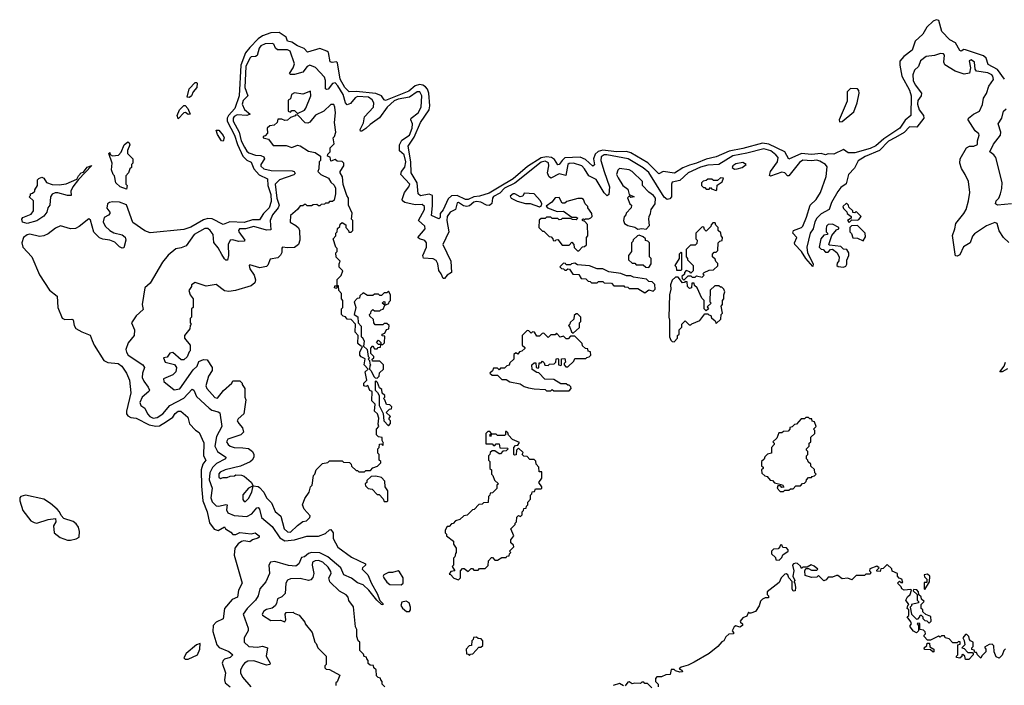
# Model space of a CAD drawing. Extents: x 2604950 to 2749250, y 940531 to 1028284.
# Tile 154 of 220: x 2685972 to 2693002, y 983367 to 988119. Entities that reach past the tile are written whole.
import ezdxf

# ---------------------------------------------------------------- set-up
doc = ezdxf.new("R2010")
doc.units = 0

msp = doc.modelspace()

# ---------------------------------------------------------------- linework, layer by layer
at = {"layer": '0CON05XD'}
for points in [[(2693004.7, 987695), (2692955, 987764.1), (2692888.3, 987798.3), (2692872.4, 987845), (2692855, 987860.5), (2692726.4, 987903.6), (2692714.6, 987905.4), (2692695, 987893.8), (2692685, 987899.2), (2692655, 987953.1), (2692612.5, 987975), (2692556.2, 988035), (2692535, 988112.5), (2692515, 988119.2), (2692495, 988109.2), (2692448.8, 988065), (2692420, 988015), (2692366.2, 987965), (2692345, 987902.5), (2692284.7, 987855.3), (2692257.4, 987822.6), (2692255.6, 987795), (2692270.9, 987715), (2692326.6, 987615), (2692338.4, 987575), (2692334.5, 987435.5), (2692295, 987401.2), (2692255.4, 987345), (2692141.7, 987268.3), (2692085, 987218.7), (2692045, 987199.7), (2691935, 987167.8), (2691888.3, 987168.3), (2691855, 987193.3), (2691785, 987160), (2691745, 987162.5), (2691725, 987154), (2691694, 987164), (2691625, 987157.5), (2691555, 987163.5), (2691465, 987124.2), (2691435.3, 987175.3), (2691320.2, 987230.2), (2691275, 987238.4), (2691135, 987199.3), (2691038.5, 987181.5), (2690945, 987139.7), (2690875, 987123.9), (2690805, 987093.8), (2690755, 987080), (2690707.4, 987062.6), (2690647.6, 987022.4), (2690565.8, 987034.2), (2690535, 987018.9), (2690456.7, 987096.7), (2690335, 987168.4), (2690305, 987177), (2690233.9, 987176.1), (2690135, 987188.3), (2690101.7, 987178.3), (2690080.4, 987159.6), (2690069.6, 987125), (2690076.5, 987083.5), (2690065.8, 987074.2), (2690012, 987122), (2689975, 987137.8), (2689865, 987132.7), (2689844.6, 987115), (2689825, 987084.3), (2689815, 987083.1), (2689790.8, 987120.8), (2689770, 987135), (2689735, 987140.4), (2689695, 987132), (2689598.1, 987071.9), (2689495, 986983.9), (2689395, 986923.5), (2689325, 986879.5), (2689255, 986858.9), (2689215, 986855.2), (2689175, 986834.7), (2689155, 986834.8), (2689095, 986862.8), (2689055, 986860.5), (2689030.6, 986839.4), (2688995, 986760.8), (2688975.6, 986735), (2688974.1, 986705.9), (2688965, 986696.2), (2688912, 986722), (2688919.7, 986789.7), (2688919.5, 986865), (2688895, 986874.6), (2688835, 986860.6), (2688818.6, 986875), (2688811, 986955), (2688767.1, 987025), (2688765.8, 987104.2), (2688747.1, 987215), (2688788.4, 987281.6), (2688834.4, 987385.6), (2688895.6, 987475), (2688900, 987505), (2688894.1, 987594.1), (2688883.4, 987623.4), (2688869.3, 987639.3), (2688851.3, 987651.3), (2688826.6, 987656.6), (2688795, 987646.1), (2688750.7, 987609.3), (2688585, 987542.9), (2688575, 987547.5), (2688555.5, 987575.5), (2688515, 987592.3), (2688375, 987607.6), (2688325, 987603.8), (2688295, 987634.6), (2688260.4, 987695), (2688240.8, 987810.8), (2688235, 987817.5), (2688203.1, 987813.1), (2688188.5, 987818.5), (2688178.2, 987885), (2688164.5, 987895.5), (2688115, 987912.8), (2688028.3, 987888.3), (2688002.9, 987912.9), (2687955, 987931.9), (2687915, 987959.7), (2687884.8, 987964.8), (2687874, 987995), (2687825, 988028), (2687764.6, 988025.4), (2687705, 988003.8), (2687675, 987982.3), (2687615, 987921.8), (2687585, 987882.9), (2687552.3, 987795), (2687539.5, 987575), (2687508.9, 987485), (2687463.1, 987435), (2687454, 987415), (2687453.9, 987395), (2687505.7, 987295), (2687527.3, 987227.3), (2687565.5, 987145.5), (2687595, 987116.1), (2687625, 987103.1), (2687644.6, 987055), (2687681.6, 987011.6), (2687742.7, 986982.7), (2687745.3, 986935), (2687765, 986870), (2687768.9, 986821.1), (2687754.6, 986775), (2687712.5, 986735), (2687685, 986690.6), (2687635, 986690.4), (2687575, 986671.6), (2687473.4, 986676.6), (2687425, 986656), (2687347, 986697), (2687315, 986700.5), (2687285, 986689.8), (2687195, 986638.6), (2687145, 986621.2), (2686905, 986597.5), (2686865, 986612.5), (2686780, 986670), (2686735, 986796.3), (2686685.9, 986815.9), (2686635, 986818.5), (2686613.1, 986815), (2686598.9, 986805), (2686594.6, 986774.6), (2686616.7, 986745), (2686616.7, 986735), (2686607.3, 986722.7), (2686575, 986705.8), (2686568.1, 986675), (2686582.9, 986645), (2686615.8, 986615), (2686645, 986598.1), (2686705, 986582), (2686725, 986566.7), (2686730, 986545), (2686715, 986490), (2686705, 986487.5), (2686685, 986497.5), (2686651.3, 986531.3), (2686615, 986544.6), (2686565, 986551.5), (2686542.2, 986562.2), (2686501.9, 986601.9), (2686477.2, 986687.3), (2686465, 986697.9), (2686397.7, 986642.3), (2686371.2, 986628.8), (2686335, 986626.7), (2686265, 986647.8), (2686229, 986631), (2686175, 986589.6), (2686145, 986575.1), (2686115, 986572.1), (2686045, 986587.2), (2686025, 986583.2), (2686000.8, 986565), (2685986.9, 986525), (2685995.2, 986495), (2686059.3, 986425), (2686115, 986296.5), (2686185, 986187.5), (2686239.1, 986145), (2686245.2, 986065.2), (2686275, 985989.1), (2686295, 985977.5), (2686345, 985980.6), (2686355, 985976.2), (2686360.9, 985935), (2686374.4, 985915), (2686415, 985889.6), (2686476.3, 985866.3), (2686489.1, 985829.1), (2686503.5, 985795), (2686574, 985685), (2686602, 985672), (2686676.2, 985665), (2686702, 985645), (2686735.6, 985595.6), (2686757.1, 985545), (2686767.1, 985455), (2686734.7, 985325), (2686735.5, 985305), (2686745, 985290), (2686765, 985279.6), (2686805, 985273.8), (2686897.5, 985227.5), (2686945, 985215.9), (2686970.3, 985219.7), (2687020.2, 985249.8), (2687065, 985282.5), (2687083.1, 985306.9), (2687105, 985323.3), (2687123.2, 985323.2), (2687172.3, 985282.3), (2687184.2, 985234.2), (2687228, 985188), (2687255, 985171.2), (2687287.6, 985097.6), (2687284.3, 985005), (2687301.9, 984975), (2687279.5, 984945), (2687269.2, 984905), (2687270.6, 984789.4), (2687279.3, 984685), (2687311.8, 984605), (2687328, 984528), (2687360.5, 984480.5), (2687388.7, 984471.3), (2687435, 984497.5), (2687442.5, 984485), (2687480, 984460), (2687495, 984442.5), (2687515, 984443.3), (2687545, 984458.8), (2687625, 984448), (2687653.9, 984456.1), (2687682, 984435), (2687681.2, 984425), (2687672.1, 984417.9), (2687635, 984406.7), (2687615, 984392), (2687572.3, 984397.7), (2687555, 984394.3), (2687532.7, 984377.3), (2687509.5, 984345), (2687503.5, 984295), (2687560.6, 984095), (2687534.4, 984045), (2687528.8, 983995), (2687489.6, 983980.4), (2687434.6, 983915.4), (2687425, 983841.2), (2687375, 983817.1), (2687353.1, 983795), (2687351.9, 983751.9), (2687381.2, 983655), (2687395.8, 983635.8), (2687465, 983607.1), (2687493.8, 983585), (2687475, 983566), (2687435, 983554.2), (2687424.2, 983545), (2687417.5, 983525), (2687440.8, 983455), (2687433.8, 983405), (2687438.8, 983385), (2687476.2, 983355)], [(2693035, 986527.5), (2692996.7, 986565), (2692965, 986612.5), (2692952.5, 986665), (2692935, 986671.2), (2692875, 986648.1), (2692790.6, 986589.4), (2692776.4, 986573.6), (2692759.4, 986525), (2692712.2, 986497.8), (2692685, 986441.2), (2692665, 986430), (2692655, 986432.5), (2692650.8, 986445), (2692632.1, 986577.9), (2692649.2, 986625), (2692655.8, 986665), (2692714.2, 986735), (2692730, 986765), (2692747.5, 986825), (2692756.2, 986885), (2692746.2, 986965), (2692723.8, 987015), (2692695.9, 987055.9), (2692686, 987095), (2692686.2, 987125), (2692733.3, 987205), (2692755, 987216.2), (2692785, 987216.2), (2692811.7, 987228.3), (2692810, 987255), (2692822.5, 987295), (2692820, 987305), (2692795, 987326.7), (2692743.8, 987405), (2692746.7, 987415), (2692783.3, 987445), (2692826.2, 987465), (2692846, 987514), (2692855, 987560), (2692875, 987592.5), (2692891.4, 987645), (2692925, 987692.5), (2692920.8, 987715), (2692912.5, 987725), (2692885, 987739.1), (2692802.8, 987752.8), (2692795.6, 987765.6), (2692789.2, 987815), (2692765, 987831.4), (2692751.4, 987825), (2692761.8, 987775), (2692755, 987736.7), (2692715, 987731.4), (2692650.9, 987750.9), (2692577.9, 987797.9), (2692570.8, 987815), (2692576.2, 987865), (2692567.5, 987875), (2692546.9, 987876.9), (2692505, 987863.1), (2692445, 987855.7), (2692405, 987826), (2692390, 987785), (2692362, 987758), (2692348.8, 987725), (2692352.9, 987685), (2692365, 987653.1), (2692411.5, 987595), (2692407.8, 987575), (2692385, 987542), (2692383.2, 987515), (2692395, 987475.6), (2692426.5, 987435), (2692429.1, 987415), (2692378.8, 987351.2), (2692325, 987353.8), (2692287.1, 987312.9), (2692225, 987278.4), (2692175, 987251.6), (2692111.5, 987185), (2692008.3, 987141.7), (2691959.1, 987110.9), (2691931.9, 987058.1), (2691890.3, 987015), (2691873.8, 986946.2), (2691835, 986921.8), (2691815, 986893.5), (2691769.1, 986815), (2691751.9, 986765), (2691695, 986734.1), (2691665, 986701.2), (2691650.5, 986675), (2691637.1, 986625), (2691617.5, 986595), (2691593.6, 986495), (2691598.4, 986455), (2691637.7, 986375), (2691635, 986357.5), (2691585, 986414.6), (2691555, 986464.4), (2691505.7, 986515), (2691503.8, 986525), (2691520, 986565), (2691492.5, 986595), (2691496.7, 986615), (2691553.5, 986636.5), (2691564.2, 986645.8), (2691590.7, 986709.3), (2691616.2, 986795), (2691658.5, 986835), (2691689.4, 986885), (2691731, 986999), (2691738.3, 987068.3), (2691725.5, 987085), (2691685, 987109), (2691665, 987115.2), (2691625, 987111), (2691564.8, 987115.2), (2691541.1, 987098.9), (2691465, 987004.5), (2691455, 987004.5), (2691434.7, 987024.7), (2691415, 987029.4), (2691332.7, 987002.7), (2691326.4, 987006.4), (2691333.8, 987035), (2691382.2, 987105), (2691387.1, 987135), (2691372, 987155), (2691335, 987183.9), (2691285, 987198), (2691165, 987166), (2691065, 987148.1), (2690965, 987084.7), (2690885, 987079.5), (2690834.3, 987065.7), (2690744.5, 987025.5), (2690685, 986970), (2690630.3, 986959.7), (2690625.4, 986945), (2690625.4, 986854.6), (2690615, 986840), (2690595, 986835.5), (2690575, 986850.9), (2690465, 987027.8), (2690425, 987061.6), (2690316.2, 987126.1), (2690165, 987154.4), (2690145, 987153.7), (2690125, 987139.4), (2690122.6, 987115), (2690144.7, 987035), (2690184.6, 986925), (2690178.3, 986871.7), (2690168, 986862), (2690145, 986882.9), (2690089.1, 986979.1), (2690035, 987005.4), (2690005.3, 987055), (2689985.2, 987075.2), (2689925.9, 987094.1), (2689896.7, 987093.3), (2689885, 987084.4), (2689872.2, 987007.8), (2689825, 987018.8), (2689765, 986988.2), (2689749.7, 986999.7), (2689740.3, 987025), (2689749.7, 987075), (2689747.2, 987097.2), (2689725, 987109.2), (2689695, 987101.9), (2689508.2, 986951.8), (2689435, 986915.2), (2689399.5, 986880.5), (2689355, 986858), (2689347.6, 986845), (2689342.6, 986807.4), (2689326.9, 986793.1), (2689305, 986796.1), (2689266.1, 986816.1), (2689235, 986820), (2689215, 986816.6), (2689185, 986790.3), (2689164.8, 986784.8), (2689140.4, 986790.4), (2689105, 986813.5), (2689095, 986810.6), (2689084.5, 986765), (2689045, 986743.9), (2689024.8, 986715.2), (2689023.4, 986685), (2689035.7, 986604.3), (2688994.7, 986515), (2689050.8, 986395), (2689056.7, 986315), (2689024.2, 986295.8), (2689005, 986272.5), (2688995, 986272.5), (2688982.5, 986305), (2688965, 986328), (2688957.5, 986375), (2688945, 986399.6), (2688925, 986411.9), (2688856.8, 986416.8), (2688851.8, 986435), (2688876.4, 986495), (2688878.2, 986525), (2688865, 986543.8), (2688826.2, 986555), (2688814.2, 986565), (2688867.1, 986625), (2688865.4, 986645), (2688820.6, 986685), (2688862.7, 986765), (2688862.9, 986785), (2688845, 986800), (2688795, 986796.8), (2688722.5, 986815), (2688705.3, 986825.3), (2688703.6, 986836.4), (2688720.8, 986885), (2688751.5, 986925), (2688757.7, 986945), (2688693.2, 987015), (2688699.4, 987035), (2688723, 987067), (2688728.4, 987105), (2688717.8, 987155), (2688683.9, 987183.9), (2688683.3, 987225), (2688701.6, 987258.4), (2688755.4, 987294.6), (2688775.6, 987345), (2688775.9, 987375), (2688764.4, 987405), (2688768.1, 987415), (2688816.8, 987455), (2688837.9, 987495), (2688842.8, 987575), (2688830.6, 987605), (2688809.4, 987605), (2688755, 987566.2), (2688675, 987551.6), (2688645, 987540), (2688595.3, 987495), (2688541.9, 987418.1), (2688475, 987371.5), (2688445, 987341.5), (2688415, 987322.2), (2688405, 987322.5), (2688402.7, 987335), (2688426.3, 987383.7), (2688435.4, 987425), (2688498, 987495), (2688500, 987525), (2688488.1, 987548.1), (2688462, 987565), (2688385, 987571), (2688367.6, 987562.4), (2688335, 987520.4), (2688311.7, 987511.7), (2688299.5, 987525), (2688282.5, 987585), (2688245, 987647.5), (2688225, 987667.7), (2688207, 987663), (2688175, 987624.3), (2688165, 987620), (2688155.8, 987625.8), (2688155.9, 987684.1), (2688149.4, 987709.4), (2688085, 987778.1), (2688045, 987794.3), (2688025, 987785.7), (2687994.6, 987745.4), (2687935, 987728.5), (2687905, 987726.7), (2687898.8, 987735), (2687925, 987775.7), (2687934, 987805), (2687904.3, 987895), (2687883.8, 987903.8), (2687812.9, 987902.9), (2687798.6, 987915), (2687788, 987945), (2687775, 987950), (2687726.2, 987946.2), (2687695, 987933.6), (2687682.2, 987915), (2687667.4, 987862.6), (2687655, 987855.6), (2687625, 987853.5), (2687615, 987845.5), (2687586.5, 987785), (2687580.9, 987635), (2687601.2, 987575), (2687567.6, 987542.4), (2687561.3, 987515), (2687578.3, 987478.3), (2687618.6, 987445), (2687595.3, 987434.7), (2687525, 987438.7), (2687505, 987428.1), (2687497.2, 987415), (2687497.6, 987395), (2687540.4, 987315), (2687554.8, 987255), (2687578.4, 987208.4), (2687595, 987180), (2687609.5, 987169.5), (2687655, 987151.4), (2687695, 987149.8), (2687715, 987140.5), (2687720, 987125), (2687693.4, 987085), (2687695, 987074.4), (2687715, 987053.5), (2687766.9, 987043.1), (2687919.1, 987039.1), (2687932, 987035), (2687938.7, 987021.3), (2687929.2, 987010.8), (2687827.1, 986975), (2687795.8, 986945), (2687809.4, 986845), (2687824.7, 986795), (2687818.7, 986775), (2687777.3, 986725), (2687760.4, 986685), (2687765, 986619.2), (2687735, 986617.1), (2687645, 986643.3), (2687585, 986627), (2687542, 986625), (2687534.5, 986615), (2687537.3, 986605), (2687578.8, 986545), (2687575, 986537.5), (2687535, 986534.7), (2687495, 986548.2), (2687474.8, 986545.2), (2687460.3, 986515), (2687464.5, 986435), (2687457.1, 986402.9), (2687445, 986402.2), (2687435, 986410.6), (2687416.1, 986443.9)], [(2687185, 987562.5), (2687167.5, 987565), (2687183.3, 987625), (2687225, 987670), (2687235, 987670), (2687240, 987665), (2687237.5, 987635), (2687210, 987605), (2687200, 987575), (2687185, 987562.5)], [(2687955, 987450), (2688005, 987472.5), (2688015, 987487.5), (2688051.2, 987575), (2688048.3, 987608.3), (2687995, 987586.7), (2687935, 987597.5), (2687912.5, 987585), (2687907, 987553), (2687890, 987545), (2687890, 987465), (2687905, 987460), (2687915, 987470), (2687935, 987470), (2687955, 987450)], [(2691825, 987390), (2691845, 987393.3), (2691928.5, 987461.5), (2691952, 987525), (2691966, 987595), (2691965, 987612.5), (2691955, 987626), (2691905, 987627.5), (2691880.8, 987605), (2691881.7, 987538.3), (2691823.3, 987403.3), (2691825, 987390)], [(2687905, 984460.6), (2687955, 984508), (2687994.4, 984535.6), (2688019.2, 984540.8), (2688043.3, 984565), (2688046.1, 984576.1), (2688003.3, 984625), (2687992.5, 984655), (2688008.3, 984701.7), (2688040, 984745), (2688050, 984785), (2688060, 984795), (2688070, 984865), (2688080, 984875), (2688090, 984905), (2688135, 984950), (2688171.7, 984958.3), (2688185, 984970), (2688275, 984970), (2688285, 984960), (2688328.3, 984958.3), (2688340, 984945), (2688341.7, 984931.7), (2688375, 984900), (2688385, 984900), (2688395, 984890), (2688435, 984890), (2688445, 984900), (2688478.3, 984901.7), (2688495, 984920), (2688528.3, 984931.7), (2688550, 984955), (2688550, 984965), (2688540, 984975), (2688540, 985015), (2688530, 985025), (2688530, 985055), (2688540, 985065), (2688541.7, 985088.3), (2688555, 985090), (2688565, 985080), (2688570, 985095), (2688560, 985115), (2688560, 985135), (2688535, 985140), (2688520, 985155), (2688520, 985195), (2688537.5, 985215), (2688532.5, 985232.5), (2688537.5, 985275), (2688527.5, 985305), (2688506.7, 985325), (2688510, 985375), (2688487.5, 985397.5), (2688490, 985465), (2688471.7, 985471.7), (2688458.3, 985508.3), (2688445, 985500), (2688430, 985505), (2688430, 985525), (2688450, 985545), (2688440, 985605), (2688460, 985625), (2688432.5, 985655), (2688438.3, 985698.3), (2688411.7, 985711.7), (2688400, 985725), (2688400, 985745), (2688420, 985785), (2688405, 985790), (2688387.5, 985807.5), (2688390, 985865), (2688368.3, 985888.3), (2688370, 985945), (2688338.3, 985978.3), (2688311.7, 985981.7), (2688298.3, 985998.3), (2688281.7, 986001.7), (2688270, 986015), (2688270, 986055), (2688280, 986065), (2688280, 986115), (2688270, 986125), (2688270, 986165), (2688250, 986185), (2688248.3, 986218.3), (2688240, 986220), (2688235, 986200), (2688220, 986205), (2688221.7, 986218.3), (2688240, 986220), (2688240, 986265), (2688267, 986293), (2688280, 986325), (2688253, 986353), (2688252.5, 986375), (2688260, 986395), (2688233, 986423), (2688230, 986455), (2688240, 986465), (2688240, 986485), (2688230, 986495), (2688210, 986555), (2688230, 986575), (2688230, 986595), (2688240, 986605), (2688241.7, 986628.3), (2688258.3, 986641.7), (2688261.7, 986658.3), (2688275, 986670), (2688300, 986655), (2688300, 986635), (2688320, 986615), (2688321.7, 986601.7), (2688338.3, 986601.7), (2688350, 986615), (2688350, 986685), (2688342.5, 986695), (2688347, 986737), (2688320, 986795), (2688320, 986845), (2688307.5, 986865), (2688283, 986943), (2688277, 986997), (2688260, 987025), (2688260, 987035), (2688287.5, 987075), (2688287.5, 987095), (2688275, 987107.5), (2688238.3, 987108.3), (2688225, 987120), (2688195, 987110), (2688188.3, 987138.3), (2688170, 987145), (2688171.7, 987158.3), (2688190, 987175), (2688190, 987205), (2688217, 987233), (2688210, 987275), (2688220, 987285), (2688230, 987315), (2688220, 987385), (2688226.2, 987455), (2688223.3, 987495), (2688215, 987512.5), (2688195, 987513.3), (2688145, 987466.2), (2688085, 987436.7), (2688043, 987387), (2688029.3, 987380.7), (2688011.7, 987381.7), (2687958.3, 987438.3), (2687945, 987440), (2687938.3, 987431.7), (2687905, 987420), (2687885, 987402.5), (2687865, 987400), (2687845, 987410), (2687815, 987410), (2687810, 987385), (2687790, 987365), (2687758.3, 987361.7), (2687740, 987345), (2687741.7, 987308.3), (2687725, 987290), (2687710, 987285), (2687710, 987275), (2687750, 987265), (2687781.7, 987221.7), (2687875, 987220), (2687915, 987207.5), (2687955, 987222.5), (2687975, 987217.5), (2688035, 987180), (2688081.7, 987171.7), (2688120, 987145), (2688120, 987115), (2688110, 987105), (2688107.5, 987055), (2688100, 987035), (2688122.5, 987015), (2688178.3, 986988.3), (2688195, 986960), (2688218.3, 986938.3), (2688227.5, 986917.5), (2688227.5, 986875), (2688218.3, 986831.7), (2688205, 986820), (2688185, 986820), (2688175, 986810), (2688155, 986810), (2688148.3, 986801.7), (2688125, 986800), (2688115, 986790), (2688105, 986790), (2688095, 986800), (2688068.3, 986798.3), (2688055, 986790), (2688025, 986790), (2688015, 986800), (2688005, 986800), (2687995, 986790), (2687975, 986790), (2687956.7, 986763.3), (2687905, 986720), (2687903, 986673), (2687945, 986650), (2687963, 986633), (2687970, 986615), (2687972.5, 986545), (2687962.5, 986515), (2687935, 986493.3), (2687885, 986490), (2687850, 986495), (2687843, 986487), (2687843, 986457), (2687835, 986437.5), (2687815, 986420), (2687761.7, 986408.3), (2687743.6, 986366.4), (2687733.6, 986356.4), (2687686.4, 986346.4), (2687615, 986370), (2687610, 986365), (2687615, 986340), (2687646.1, 986296.1), (2687657, 986263), (2687650.7, 986239.3), (2687625, 986220), (2687514.1, 986185.9), (2687465, 986178), (2687433.9, 986183.9), (2687375, 986227.5), (2687305, 986217.5), (2687225, 986242.5), (2687200, 986225), (2687200, 986215), (2687180, 986185), (2687190, 986155), (2687210, 986125), (2687210, 986065), (2687200, 986055), (2687200, 985995), (2687190, 985985), (2687190, 985955), (2687197.5, 985945), (2687190, 985935), (2687188.3, 985911.7), (2687150, 985865), (2687150, 985845), (2687190, 985795), (2687190, 985755), (2687181.7, 985748.3), (2687168.3, 985711.7), (2687145, 985690), (2687125, 985690), (2687065, 985742.5), (2687045, 985737.5), (2687025, 985710), (2687000, 985705), (2687010, 985675), (2687077.5, 985657.5), (2687092.5, 985635), (2687087.5, 985605), (2687065, 985583.3), (2687000, 985555), (2687002.5, 985535), (2687075, 985477.5), (2687115, 985483.8), (2687211.9, 985618.1), (2687238.8, 985645), (2687251.7, 985678.3), (2687285, 985692.5), (2687310, 985690), (2687347, 985637), (2687347.5, 985615), (2687320.8, 985575), (2687302.5, 985505), (2687308.8, 985485), (2687365, 985420.8), (2687385, 985416.2), (2687428.6, 985471.4), (2687486.4, 985523.6), (2687495, 985540), (2687545, 985540), (2687560, 985525), (2687560, 985515), (2687580, 985485), (2687580, 985425), (2687587.5, 985405), (2687573.3, 985305), (2687531.7, 985268.3), (2687526.2, 985255), (2687536.2, 985235), (2687564, 985205), (2687570, 985175), (2687552.5, 985155), (2687457.5, 985125), (2687450, 985105), (2687460, 985085), (2687475, 985074.3), (2687505, 985064.4), (2687565, 985063.3), (2687606.7, 985056.7), (2687635.7, 985035.7), (2687644, 985015), (2687643.6, 984996.4), (2687632.5, 984975), (2687618.3, 984961.7), (2687549.5, 984930.5), (2687440, 984905), (2687405, 984888.8), (2687395, 984877.5), (2687395, 984852.5), (2687406.7, 984843.3), (2687425, 984850), (2687455, 984850), (2687475, 984860), (2687507, 984863), (2687515, 984870), (2687557, 984867), (2687575, 984860), (2687625, 984817.5), (2687640, 984790), (2687675, 984786.7), (2687685, 984780), (2687716.2, 984745), (2687734.6, 984704.6), (2687770, 984670), (2687797.7, 984607.7), (2687837.5, 984575), (2687860, 984485), (2687885, 984462.9), (2687905, 984460.6)], [(2687105, 987412.5), (2687097.5, 987435), (2687112.5, 987475), (2687145, 987507.5), (2687155, 987506.7), (2687172.5, 987485), (2687190, 987445), (2687175, 987443.3), (2687156.4, 987456.4), (2687145, 987453.3), (2687105, 987412.5)], [(2693054.5, 986804.5), (2692955, 986794.5), (2692938.8, 986805), (2692944, 986825), (2692962.5, 986845), (2692974.2, 986875), (2692986, 986915), (2692987.7, 986957.7), (2692941.2, 987135), (2692928.8, 987155), (2692900, 987175), (2692925, 987230), (2692975.7, 987295), (2692976.7, 987315), (2692957.9, 987375), (2692984.7, 987415.3), (2692997.5, 987465), (2693015, 987482.1)], [(2687425, 987252.5), (2687412.5, 987255), (2687385, 987300), (2687375, 987330), (2687395, 987330), (2687425, 987292.5), (2687433.3, 987275), (2687425, 987252.5)], [(2686735, 986910), (2686690, 986925), (2686660, 986955), (2686650, 987005), (2686640, 987015), (2686628.3, 987048.3), (2686633.3, 987095), (2686610, 987165), (2686615, 987170), (2686617.5, 987157.5), (2686635, 987146.7), (2686678.3, 987151.7), (2686696.1, 987173.9), (2686717.5, 987225), (2686745, 987247.5), (2686755, 987240), (2686760, 987225), (2686742.5, 987185), (2686742.5, 987165), (2686780, 987125), (2686780, 987095), (2686770, 987085), (2686770, 987065), (2686760, 987055), (2686750, 987025), (2686730, 987005), (2686730, 986945), (2686740, 986935), (2686735, 986910)], [(2691075, 987052.5), (2691095, 987053.3), (2691130, 987065), (2691160, 987085), (2691135, 987100), (2691085, 987090), (2691065, 987076), (2691060, 987065), (2691075, 987052.5)], [(2686025, 986663.8), (2685992.7, 986672.7), (2685987.5, 986695), (2685995, 986707.5), (2686055, 986730), (2686070, 986755), (2686070, 986825), (2686040, 986855), (2686050, 986865), (2686050, 986875), (2686065, 986880), (2686080, 986895), (2686080, 986905), (2686100, 986935), (2686100, 986975), (2686110, 986985), (2686130, 986995), (2686145, 986987.5), (2686165, 986957.5), (2686205, 986942.5), (2686255, 986940), (2686305, 986946.7), (2686380, 986980), (2686392.5, 987005), (2686412.5, 987025), (2686428.3, 987031.7), (2686455, 987066.2), (2686488.3, 987078.3), (2686391.7, 986978.3), (2686352.5, 986925), (2686337.5, 986895), (2686340, 986865), (2686315, 986863.3), (2686245, 986882.5), (2686225, 986882.5), (2686205, 986872.5), (2686192.5, 986855), (2686186.7, 986795), (2686173.3, 986775), (2686166, 986745), (2686145, 986716.7), (2686095, 986683.8), (2686025, 986663.8)], [(2690445, 986622.5), (2690469.3, 986650.7), (2690463.3, 986695), (2690467, 986713), (2690477.5, 986735), (2690480, 986765), (2690510, 986805), (2690511.2, 986845), (2690496.7, 986865), (2690465, 986886.7), (2690420, 986935), (2690420, 986965), (2690345, 987035.8), (2690323.9, 987046.1), (2690254.1, 987055.9), (2690243.3, 987045), (2690232.5, 987015), (2690245, 986990), (2690280, 986935), (2690315, 986910), (2690325, 986870), (2690360, 986855), (2690335, 986850), (2690325, 986860), (2690313, 986847), (2690330, 986805), (2690340, 986795), (2690337.5, 986775), (2690301.7, 986738.3), (2690300, 986725), (2690288.3, 986711.7), (2690283.8, 986685), (2690290, 986665), (2690315, 986650), (2690365, 986637.5), (2690385, 986622.5), (2690415, 986627.5), (2690445, 986622.5)], [(2690945, 986900), (2690950, 986905), (2690951.7, 986938.3), (2690988.3, 986961.7), (2690998.3, 986988.3), (2690975, 986990), (2690955, 986970), (2690925, 986970), (2690915, 986980), (2690885, 986980), (2690875, 986970), (2690853, 986967), (2690840, 986955), (2690840, 986935), (2690855, 986920), (2690865, 986920), (2690875, 986910), (2690895, 986910), (2690905, 986920), (2690911.7, 986911.7), (2690945, 986900)], [(2689685, 986782.5), (2689698.3, 986791.7), (2689700, 986805), (2689690, 986825), (2689646.4, 986876.4), (2689575, 986880), (2689565, 986860), (2689545, 986853.3), (2689507, 986877), (2689497, 986877), (2689475, 986860), (2689482.5, 986845), (2689524.2, 986824.2), (2689585, 986806.7), (2689616.4, 986806.4), (2689685, 986782.5)], [(2689965, 986470), (2689991.7, 986498.3), (2690005, 986500), (2690018.3, 986511.7), (2690020, 986565), (2690030, 986575), (2690027, 986657), (2690008.3, 986678.3), (2689990, 986685), (2689990, 986695), (2689997, 986697), (2690005, 986690), (2690013, 986697), (2690035, 986697.5), (2690050, 986705), (2690060, 986715), (2690057.5, 986735), (2690030, 986775), (2690030, 986785), (2690010, 986805), (2689997.5, 986835), (2689985, 986842.5), (2689957, 986843), (2689878.3, 986821.7), (2689865, 986810), (2689845, 986810), (2689825, 986850), (2689795, 986846.7), (2689773, 986817), (2689731.7, 986788.3), (2689740, 986775), (2689810.7, 986750.7), (2689855, 986752.5), (2689915, 986710), (2689945, 986710), (2689958.3, 986701.7), (2689945, 986690), (2689918.3, 986691.7), (2689905, 986700), (2689845, 986700), (2689838.3, 986691.7), (2689825, 986690), (2689815, 986700), (2689775, 986700), (2689765, 986710), (2689735, 986710), (2689725, 986700), (2689695, 986700), (2689681.7, 986688.3), (2689680, 986635), (2689705, 986610), (2689715, 986610), (2689751.7, 986571.7), (2689768.3, 986568.3), (2689780, 986555), (2689781.7, 986541.7), (2689795, 986540), (2689801.7, 986548.3), (2689815, 986550), (2689845, 986510), (2689895, 986510), (2689915, 986530), (2689930, 986515), (2689931.7, 986491.7), (2689955, 986470), (2689965, 986470)], [(2691895, 986670), (2691915, 986690), (2691955, 986687.5), (2691965, 986692.5), (2691980, 986715), (2691945, 986750), (2691935, 986740), (2691921.7, 986741.7), (2691920, 986755), (2691891.7, 986781.7), (2691890, 986795), (2691875, 986810), (2691850, 986785), (2691855, 986770), (2691878.3, 986748.3), (2691880, 986735), (2691910, 986715), (2691908.3, 986701.7), (2691882.5, 986685), (2691895, 986670)], [(2690715, 986260), (2690745, 986290), (2690765, 986290), (2690775, 986280), (2690795, 986280), (2690805, 986290), (2690845, 986280), (2690860, 986295), (2690850, 986305), (2690860, 986315), (2690895, 986330), (2690927, 986333), (2690958.3, 986361.7), (2690958.3, 986378.3), (2690941.7, 986391.7), (2690938.3, 986408.3), (2690920, 986425), (2690920, 986445), (2690931.7, 986458.3), (2690945, 986460), (2690958.3, 986471.7), (2690960, 986525), (2690971.7, 986538.3), (2690988.3, 986541.7), (2690990, 986565), (2690980, 986575), (2690978.3, 986598.3), (2690960, 986615), (2690960, 986635), (2690941.7, 986651.7), (2690938.3, 986668.3), (2690921.7, 986668.3), (2690910, 986655), (2690908.3, 986641.7), (2690875, 986610), (2690861.7, 986621.7), (2690858.3, 986638.3), (2690845, 986640), (2690800, 986595), (2690800, 986555), (2690810, 986545), (2690808.3, 986521.7), (2690795, 986510), (2690761.7, 986508.3), (2690731.7, 986478.3), (2690730, 986425), (2690740, 986415), (2690740, 986405), (2690780, 986365), (2690780, 986325), (2690765, 986310), (2690758.3, 986318.3), (2690731.7, 986328.3), (2690720, 986315), (2690718.3, 986301.7), (2690700, 986285), (2690701.7, 986271.7), (2690715, 986260)], [(2687416.1, 986443.9), (2687389.8, 986489.8), (2687358.3, 986528.3), (2687353.3, 986585), (2687332.5, 986615), (2687315, 986627.5), (2687295, 986627.5), (2687217.5, 986585), (2687160, 986505), (2687125, 986490), (2687086.4, 986483.6), (2687031.7, 986438.3), (2686991.3, 986388.7), (2686905, 986237.5), (2686866.7, 986205), (2686846, 986085), (2686855, 986050), (2686804.1, 986005.9), (2686770, 985955), (2686791.2, 985905), (2686790.8, 985865), (2686748, 985812), (2686731.1, 985765), (2686734.4, 985745), (2686746.7, 985725), (2686851.5, 985655), (2686863.5, 985635), (2686848.2, 985595), (2686847.3, 985565), (2686857.8, 985537.8), (2686890.8, 985495), (2686898.2, 985475), (2686894.5, 985465), (2686847.1, 985425), (2686830, 985385), (2686837.1, 985365), (2686866, 985346), (2686884.7, 985304.7), (2686901.1, 985285), (2686925, 985274.7), (2686955, 985277.8), (2686995, 985305.3), (2687044.5, 985365.5), (2687145, 985416.5), (2687205, 985480.8), (2687215, 985473.8), (2687235, 985428.1), (2687324.5, 985345), (2687345, 985331.5), (2687390, 985320), (2687401.7, 985311.7), (2687416.9, 985215), (2687377.7, 985142.3), (2687365.9, 985075), (2687385, 985035.5), (2687444.4, 984995), (2687441.4, 984985), (2687378.8, 984951.2), (2687348.6, 984921.4), (2687330.5, 984885), (2687326.2, 984835), (2687347.3, 984775), (2687337.1, 984705), (2687345.7, 984675.7), (2687375, 984647.1), (2687395, 984646.2), (2687445, 984658.8), (2687455, 984655.6), (2687448.7, 984618.7), (2687457.7, 984597.7), (2687505, 984578.8), (2687595, 984572.7), (2687629.3, 984590.7), (2687665, 984633.1), (2687675, 984636.7), (2687685.4, 984625), (2687700, 984565), (2687775, 984501.9), (2687830.1, 984420.1), (2687865, 984398.1), (2687933.9, 984406.1), (2688022.6, 984432.6), (2688105, 984430.9), (2688155, 984451.4), (2688185, 984478), (2688195, 984480), (2688210.5, 984455), (2688210.6, 984415), (2688243.7, 984353.6), (2688341.4, 984281.4), (2688442.5, 984235), (2688442.5, 984225), (2688421.2, 984205), (2688418.8, 984195), (2688459.3, 984155), (2688484.7, 984094.7), (2688525, 984023.3), (2688543, 983973), (2688565, 983950), (2688565, 983942.5), (2688555, 983944.2), (2688523.3, 983975), (2688465.9, 984045.9), (2688424.5, 984084.5), (2688385, 984099.6), (2688341.3, 984131.3), (2688287.5, 984155), (2688264.5, 984205), (2688173.3, 984285), (2688115, 984312.4), (2688055, 984314.3), (2688035, 984307.4), (2688005, 984284.6), (2687985, 984278.6), (2687966.2, 984233.8), (2687945, 984217.3), (2687892.3, 984222.3), (2687795, 984251.9), (2687763.6, 984246.4), (2687752.5, 984225), (2687756.1, 984166.1), (2687730.6, 984105), (2687687.1, 984055), (2687674.4, 984005), (2687655.5, 983975), (2687595.5, 983915), (2687568.6, 983875), (2687604.5, 983775), (2687602.9, 983755), (2687576, 983705), (2687576.2, 983675), (2687608.8, 983645), (2687669.7, 983639.7), (2687706, 983646), (2687742, 983635), (2687732.7, 983575), (2687760, 983525), (2687759.2, 983515), (2687735, 983509.5), (2687645, 983542.6), (2687601.6, 983538.4), (2687578.1, 983525), (2687564, 983506), (2687550, 983475), (2687549.4, 983455), (2687564, 983424), (2687623.5, 983355)], [(2691855, 986353.3), (2691870, 986360), (2691877, 986373), (2691878.3, 986401.7), (2691892.5, 986435), (2691892.5, 986455), (2691878.3, 986478.3), (2691855, 986480), (2691835, 986500), (2691755, 986510), (2691750, 986515), (2691771.7, 986578.3), (2691805, 986620), (2691820, 986625), (2691820, 986635), (2691775, 986660), (2691745, 986657.5), (2691732.5, 986645), (2691730, 986625), (2691730, 986605), (2691740, 986595), (2691740, 986585), (2691715, 986580), (2691692.5, 986555), (2691680, 986495), (2691695, 986480), (2691708.3, 986478.3), (2691725, 986460), (2691745, 986460), (2691761.7, 986478.3), (2691775, 986480), (2691806.7, 986456.7), (2691822.5, 986425), (2691821.7, 986398.3), (2691808.3, 986381.7), (2691807.5, 986365), (2691817, 986357), (2691855, 986353.3)], [(2691995, 986540), (2692011.7, 986568.3), (2692010, 986595), (2691955, 986650), (2691911.7, 986648.3), (2691900, 986635), (2691900, 986605), (2691911.7, 986591.7), (2691921.7, 986561.7), (2691955, 986560), (2691995, 986540)], [(2690465, 986350), (2690480, 986375), (2690480, 986415), (2690470, 986425), (2690470, 986525), (2690458.3, 986538.3), (2690441.7, 986541.7), (2690440, 986555), (2690425, 986570), (2690395, 986580), (2690383, 986577), (2690351.7, 986548.3), (2690350, 986535), (2690340, 986525), (2690340, 986465), (2690320, 986435), (2690320, 986405), (2690345, 986380), (2690365, 986380), (2690375, 986370), (2690425, 986370), (2690443, 986353), (2690465, 986350)], [(2690695, 986330), (2690700, 986335), (2690700, 986455), (2690695, 986460), (2690680, 986445), (2690680, 986415), (2690650, 986365), (2690660, 986355), (2690661.7, 986331.7), (2690695, 986330)], [(2690435, 986170), (2690465, 986190), (2690495, 986180), (2690510, 986195), (2690508.3, 986228.3), (2690488.3, 986248.3), (2690465, 986250), (2690447, 986267), (2690355, 986280), (2690335, 986290), (2690305, 986290), (2690265, 986307.5), (2690178.3, 986318.3), (2690135, 986340), (2690095, 986340), (2690041.7, 986361.7), (2689955, 986370), (2689935, 986380), (2689913, 986377), (2689905, 986370), (2689875, 986370), (2689868.3, 986378.3), (2689855, 986380), (2689830, 986355), (2689841.7, 986341.7), (2689855, 986340), (2689865, 986330), (2689875, 986330), (2689885, 986340), (2689898.3, 986338.3), (2689921.7, 986301.7), (2689965, 986300), (2689981.7, 986271.7), (2690015, 986270), (2690031.7, 986251.7), (2690045, 986250), (2690055, 986240), (2690095, 986240), (2690105, 986250), (2690135, 986250), (2690145, 986240), (2690197, 986237), (2690215, 986220), (2690285, 986220), (2690291.7, 986211.7), (2690315, 986210), (2690325, 986200), (2690385, 986200), (2690435, 986170)], [(2690645, 985820), (2690670, 985845), (2690670, 985865), (2690680, 985875), (2690680, 985905), (2690700, 985925), (2690700, 985945), (2690725, 985970), (2690751.7, 985941.7), (2690765, 985940), (2690771.7, 985948.3), (2690828.3, 985971.7), (2690865, 986020), (2690885, 986020), (2690891.7, 986011.7), (2690908.3, 986008.3), (2690911.7, 985991.7), (2690938.3, 985968.3), (2690945, 985950), (2690978.3, 985981.7), (2690980, 986015), (2690990, 986025), (2690980, 986075), (2690990, 986085), (2690990, 986115), (2691000, 986125), (2691000, 986155), (2691007.5, 986175), (2691000, 986195), (2690985, 986210), (2690975, 986210), (2690965, 986220), (2690935, 986220), (2690901.7, 986188.3), (2690900, 986105), (2690910, 986095), (2690881.7, 986068.3), (2690890, 986055), (2690875, 986040), (2690860, 986055), (2690860, 986115), (2690841.7, 986131.7), (2690810, 986205), (2690791.7, 986221.7), (2690788.3, 986238.3), (2690771.7, 986238.3), (2690770, 986205), (2690755, 986200), (2690740, 986215), (2690738.3, 986248.3), (2690725, 986250), (2690718.3, 986241.7), (2690705, 986240), (2690675, 986280), (2690655, 986280), (2690631.7, 986258.3), (2690620, 986225), (2690622.5, 986195), (2690612.5, 986155), (2690607.5, 985995), (2690612.5, 985975), (2690612.5, 985855), (2690621.7, 985831.7), (2690631.7, 985821.7), (2690645, 985820)], [(2688525, 985560), (2688540, 985575), (2688541.7, 985598.3), (2688570, 985625), (2688570, 985655), (2688545, 985680), (2688491.7, 985681.7), (2688490, 985695), (2688500, 985705), (2688500, 985715), (2688480, 985735), (2688480, 985775), (2688495, 985790), (2688505, 985770), (2688525, 985770), (2688531.7, 985778.3), (2688548.3, 985781.7), (2688550, 985800), (2688535, 985800), (2688520, 985815), (2688535, 985830), (2688550, 985815), (2688550, 985800), (2688565, 985800), (2688578.3, 985811.7), (2688580, 985860), (2688561.7, 985861.7), (2688560, 985875), (2688580, 985880), (2688591.7, 985908.3), (2688608.3, 985911.7), (2688610, 985935), (2688595, 985950), (2688575, 985950), (2688565, 985940), (2688511.7, 985941.7), (2688500, 985955), (2688498.3, 985978.3), (2688471.7, 986001.7), (2688470, 986015), (2688480, 986025), (2688481.7, 986038.3), (2688495, 986050), (2688505, 986040), (2688545, 986040), (2688551.7, 986048.3), (2688568.3, 986051.7), (2688580, 986080), (2688560, 986095), (2688571.7, 986108.3), (2688580, 986105), (2688580, 986080), (2688608.3, 986091.7), (2688610, 986105), (2688620, 986115), (2688620, 986155), (2688605, 986180), (2688595, 986170), (2688575, 986170), (2688555, 986150), (2688545, 986150), (2688535, 986160), (2688505, 986160), (2688495, 986150), (2688455, 986150), (2688425, 986170), (2688401.7, 986148.3), (2688398.3, 986131.7), (2688381.7, 986128.3), (2688360, 986105), (2688372.5, 986065), (2688360, 986015), (2688387, 985997), (2688390, 985955), (2688411.7, 985931.7), (2688410, 985855), (2688419.3, 985849.3), (2688432.5, 985825), (2688428.3, 985788.3), (2688452.5, 985765), (2688460, 985715), (2688470, 985705), (2688460, 985695), (2688470, 985685), (2688473, 985663), (2688480, 985655), (2688473, 985647), (2688470, 985625), (2688482.5, 985612.5), (2688501.7, 985571.7), (2688511.7, 985561.7), (2688525, 985560)], [(2689925, 985880), (2689968.3, 985921.7), (2689970, 985955), (2689980, 985965), (2689980, 985995), (2689955, 986020), (2689945, 986020), (2689931.7, 986008.3), (2689928.3, 985981.7), (2689901.7, 985958.3), (2689900, 985945), (2689890, 985935), (2689900, 985925), (2689911.7, 985891.7), (2689925, 985880)], [(2689895, 985470), (2689910, 985485), (2689908.3, 985498.3), (2689895, 985510), (2689885, 985510), (2689875, 985520), (2689835, 985520), (2689785, 985550), (2689721.7, 985551.7), (2689678.3, 985598.3), (2689665, 985600), (2689631.7, 985621.7), (2689630, 985655), (2689645, 985670), (2689658.3, 985668.3), (2689660, 985635), (2689675, 985630), (2689680, 985635), (2689681.7, 985668.3), (2689695, 985670), (2689705, 985680), (2689718.3, 985668.3), (2689721.7, 985651.7), (2689745, 985650), (2689755, 985660), (2689788.3, 985661.7), (2689800, 985675), (2689801.7, 985698.3), (2689815, 985700), (2689820, 985695), (2689820, 985655), (2689835, 985650), (2689840, 985655), (2689841.7, 985698.3), (2689865, 985700), (2689870, 985675), (2689860, 985665), (2689860, 985655), (2689871.7, 985641.7), (2689885, 985640), (2689928.3, 985681.7), (2689935, 985700), (2690015, 985700), (2690021.7, 985708.3), (2690038.3, 985711.7), (2690050, 985725), (2690048.3, 985748.3), (2690031.7, 985751.7), (2690028.3, 985768.3), (2690011.7, 985771.7), (2689991.7, 985791.7), (2689988.3, 985808.3), (2689935, 985860), (2689905, 985860), (2689888.3, 985841.7), (2689875, 985840), (2689855, 985860), (2689831.7, 985851.7), (2689805, 985880), (2689795, 985870), (2689765, 985870), (2689745, 985850), (2689715, 985880), (2689701.7, 985878.3), (2689685, 985860), (2689665, 985860), (2689648.3, 985888.3), (2689635, 985890), (2689625, 985880), (2689608.3, 985898.3), (2689595, 985900), (2689560, 985865), (2689560, 985795), (2689578.3, 985778.3), (2689578.3, 985771.7), (2689558.3, 985751.7), (2689541.7, 985748.3), (2689528.3, 985731.7), (2689515, 985740), (2689501.7, 985728.3), (2689500, 985695), (2689471.7, 985668.3), (2689468.3, 985651.7), (2689451.7, 985648.3), (2689435, 985630), (2689405, 985630), (2689395, 985620), (2689385, 985630), (2689355, 985630), (2689348.3, 985611.7), (2689330, 985595), (2689345, 985580), (2689385, 985580), (2689415, 985550), (2689445, 985550), (2689473, 985533), (2689545, 985520), (2689575, 985500), (2689605, 985490), (2689645, 985482.5), (2689725, 985480), (2689735, 985470), (2689765, 985470), (2689775, 985480), (2689785, 985470), (2689895, 985470)], [(2693025, 985627.5), (2692986.7, 985605), (2692970, 985605), (2693002, 985645), (2693011.2, 985675)], [(2688605, 985220), (2688620, 985235), (2688620, 985255), (2688610, 985265), (2688610, 985275), (2688620, 985285), (2688590, 985315), (2688611.7, 985338.3), (2688628.3, 985341.7), (2688630, 985355), (2688615, 985370), (2688591.7, 985371.7), (2688580, 985405), (2688570, 985415), (2688580, 985425), (2688580, 985435), (2688561.7, 985451.7), (2688558.3, 985478.3), (2688541.7, 985491.7), (2688528.3, 985528.3), (2688515, 985540), (2688510, 985535), (2688510, 985475), (2688528.3, 985458.3), (2688540, 985435), (2688540, 985365), (2688567, 985307), (2688572.5, 985255), (2688605, 985220)], [(2691425, 984750), (2691435, 984760), (2691465, 984760), (2691475, 984770), (2691495, 984770), (2691515, 984790), (2691548.3, 984791.7), (2691561.7, 984808.3), (2691575, 984810), (2691588.3, 984821.7), (2691590, 984835), (2691605, 984850), (2691625, 984850), (2691631.7, 984858.3), (2691648.3, 984861.7), (2691660, 984875), (2691650, 984885), (2691648.3, 984908.3), (2691621.7, 984931.7), (2691620, 984945), (2691601.7, 984961.7), (2691600, 984975), (2691590, 984985), (2691590, 985005), (2691600, 985015), (2691600, 985035), (2691590, 985045), (2691590, 985055), (2691610, 985075), (2691610, 985095), (2691620, 985105), (2691621.7, 985138.3), (2691650, 985165), (2691650, 985185), (2691640, 985195), (2691660, 985215), (2691648.3, 985248.3), (2691631.7, 985251.7), (2691628.3, 985268.3), (2691615, 985270), (2691605, 985280), (2691585, 985280), (2691575, 985270), (2691551.7, 985268.3), (2691518.3, 985231.7), (2691505, 985230), (2691488.3, 985211.7), (2691471.7, 985208.3), (2691470, 985195), (2691458.3, 985181.7), (2691425, 985180), (2691415, 985170), (2691391.7, 985168.3), (2691378.3, 985131.7), (2691350, 985105), (2691360, 985095), (2691360, 985085), (2691340, 985065), (2691340, 985025), (2691311.7, 985018.3), (2691291.7, 984998.3), (2691288.3, 984981.7), (2691270, 984965), (2691270, 984935), (2691280, 984925), (2691280, 984915), (2691270, 984905), (2691271.7, 984881.7), (2691291.7, 984861.7), (2691308.3, 984858.3), (2691331.7, 984831.7), (2691348.3, 984828.3), (2691361.7, 984811.7), (2691418.3, 984798.3), (2691428.3, 984781.7), (2691415, 984780), (2691405, 984790), (2691385, 984790), (2691380, 984775), (2691401.7, 984751.7), (2691425, 984750)], [(2689105, 984120), (2689120, 984135), (2689120, 984185), (2689135, 984200), (2689145, 984200), (2689175, 984180), (2689195, 984200), (2689205, 984200), (2689215, 984190), (2689245, 984190), (2689255, 984200), (2689295, 984200), (2689318.3, 984221.7), (2689320, 984255), (2689341.7, 984278.3), (2689348.3, 984278.3), (2689365, 984260), (2689385, 984260), (2689415, 984280), (2689445, 984280), (2689451.7, 984288.3), (2689468.3, 984291.7), (2689470, 984305), (2689480, 984315), (2689470, 984325), (2689500, 984355), (2689498.3, 984368.3), (2689480, 984385), (2689480, 984405), (2689500, 984435), (2689480, 984485), (2689510, 984515), (2689510, 984525), (2689520, 984535), (2689521.7, 984568.3), (2689535, 984580), (2689548.3, 984571.7), (2689560, 984585), (2689560, 984605), (2689570, 984615), (2689571.7, 984628.3), (2689588.3, 984631.7), (2689590, 984645), (2689600, 984655), (2689600, 984675), (2689620, 984695), (2689620, 984725), (2689630, 984735), (2689631.7, 984748.3), (2689648.3, 984751.7), (2689655, 984770), (2689695, 984770), (2689700, 984775), (2689700, 984785), (2689680, 984815), (2689700, 984845), (2689700, 984890), (2689681.7, 984891.7), (2689680, 984925), (2689660, 984945), (2689658.3, 984968.3), (2689645, 984980), (2689615, 984980), (2689595, 985000), (2689571.7, 985001.7), (2689560, 985015), (2689568.3, 985028.3), (2689535, 985060), (2689520, 985045), (2689518.3, 985011.7), (2689505, 985010), (2689500, 985015), (2689500, 985065), (2689511.7, 985078.3), (2689528.3, 985081.7), (2689540, 985100), (2689491.7, 985121.7), (2689461.7, 985151.7), (2689458.3, 985168.3), (2689445, 985180), (2689440, 985180), (2689440, 985155), (2689435, 985150), (2689385, 985150), (2689375, 985160), (2689340, 985160), (2689335, 985140), (2689330, 985155), (2689340, 985165), (2689328.3, 985178.3), (2689315, 985180), (2689300, 985165), (2689301.7, 985091.7), (2689345, 985090), (2689355, 985080), (2689365, 985080), (2689375, 985090), (2689395, 985090), (2689401.7, 985061.7), (2689455, 985060), (2689460, 985055), (2689445, 985040), (2689421.7, 985038.3), (2689405, 985020), (2689395, 985020), (2689365, 985040), (2689345, 985040), (2689331.7, 985028.3), (2689330, 985015), (2689320, 985005), (2689320, 984975), (2689330, 984965), (2689330, 984915), (2689340, 984905), (2689340, 984875), (2689350, 984865), (2689361.7, 984831.7), (2689390, 984805), (2689380, 984795), (2689378.3, 984771.7), (2689348.3, 984741.7), (2689331.7, 984738.3), (2689330, 984725), (2689320, 984715), (2689318.3, 984671.7), (2689285, 984670), (2689275, 984660), (2689251.7, 984658.3), (2689218.3, 984621.7), (2689205, 984620), (2689168.3, 984581.7), (2689143, 984577), (2689115, 984550), (2689085, 984540), (2689068.3, 984521.7), (2689055, 984520), (2689038.3, 984501.7), (2689025, 984500), (2689010, 984475), (2689010, 984455), (2689020, 984445), (2689020, 984435), (2689070, 984395), (2689070, 984375), (2689090, 984345), (2689090, 984315), (2689083, 984307), (2689080, 984285), (2689070, 984275), (2689070, 984225), (2689060, 984215), (2689080, 984185), (2689051.7, 984178.3), (2689040, 984160), (2689048.3, 984158.3), (2689071.7, 984131.7), (2689105, 984120)], [(2688595, 984680), (2688600, 984685), (2688600, 984755), (2688583, 984783), (2688580, 984825), (2688555, 984850), (2688515, 984860), (2688481.7, 984858.3), (2688451.7, 984828.3), (2688450, 984815), (2688440, 984805), (2688441.7, 984791.7), (2688461.7, 984771.7), (2688488.3, 984768.3), (2688525, 984730), (2688538.3, 984728.3), (2688568.3, 984698.3), (2688575, 984680), (2688595, 984680)], [(2687585, 984680), (2687605, 984700), (2687629.2, 984745), (2687640, 984790), (2687605, 984773.8), (2687565, 984726.7), (2687565, 984692.5), (2687575, 984680), (2687585, 984680)], [(2686335, 984404), (2686376.4, 984413.6), (2686397.5, 984425), (2686400, 984465), (2686391.4, 984495), (2686375, 984520.8), (2686355, 984535.6), (2686288.8, 984558.8), (2686268.8, 984578.8), (2686257.5, 984605), (2686239.2, 984625), (2686193.3, 984665), (2686145, 984695.3), (2686015, 984725.3), (2685980.9, 984715), (2685973.2, 984705), (2685972.5, 984685), (2685995.5, 984615), (2686051.3, 984541.3), (2686075, 984528.2), (2686095, 984525.5), (2686175, 984551.2), (2686227, 984557), (2686230, 984535), (2686213.3, 984505), (2686218.8, 984455), (2686261.1, 984421.1), (2686315, 984404.3), (2686335, 984404)], [(2691395, 984260), (2691415, 984280), (2691421.7, 984298.3), (2691460, 984325), (2691460, 984335), (2691448.3, 984348.3), (2691421.7, 984351.7), (2691415, 984370), (2691401.7, 984368.3), (2691400, 984355), (2691388.3, 984341.7), (2691355, 984340), (2691340, 984325), (2691340, 984305), (2691368.3, 984278.3), (2691371.7, 984261.7), (2691395, 984260)], [(2688580, 983355), (2688560, 983375), (2688560, 983395), (2688550, 983405), (2688548.3, 983418.3), (2688531.7, 983421.7), (2688520, 983435), (2688518.3, 983478.3), (2688501.7, 983491.7), (2688498.3, 983508.3), (2688475, 983510), (2688461.7, 983521.7), (2688460, 983545), (2688450, 983555), (2688448.3, 983568.3), (2688431.7, 983571.7), (2688428.3, 983588.3), (2688400, 983615), (2688400, 983675), (2688390, 983685), (2688380, 983715), (2688380, 983765), (2688370, 983785), (2688357, 983927), (2688323, 983973), (2688317, 983997), (2688303, 984013), (2688255, 984040), (2688186.4, 984106.4), (2688179.2, 984135), (2688195.4, 984164.6), (2688195, 984180), (2688175, 984210), (2688137.1, 984245), (2688105, 984257.3), (2688082.5, 984255), (2688064, 984245), (2688060, 984225), (2688071.9, 984165), (2688064.4, 984135.6), (2688051.2, 984118.8), (2688035, 984114.2), (2687975, 984130.6), (2687905, 984128), (2687885, 984116.7), (2687872, 984095), (2687867.7, 984022.3), (2687845, 983998.8), (2687813.8, 983985), (2687805, 983950), (2687797.5, 983935), (2687775, 983918.8), (2687735, 983908.8), (2687715, 983896.2), (2687703.3, 983875), (2687707, 983867), (2687765, 983830), (2687835, 983832.5), (2687865, 983820), (2687872.5, 983835), (2687867.5, 983875), (2687874.1, 983885.9), (2687925, 983890), (2687931.7, 983881.7), (2687968.3, 983868.3), (2688008.3, 983818.3), (2688010, 983805), (2688060, 983745), (2688080, 983675), (2688090, 983665), (2688100, 983635), (2688160, 983575), (2688160, 983515), (2688150, 983505), (2688151.7, 983491.7), (2688161.7, 983481.7), (2688185, 983480), (2688258.3, 983438.3), (2688238.3, 983391.7), (2688230, 983385), (2688230, 983365)], [(2693011.7, 983628.3), (2693000, 983615), (2692988.3, 983581.7), (2692965, 983560), (2692945, 983570), (2692930, 983605), (2692928.3, 983648.3), (2692915, 983660), (2692895, 983657.5), (2692861.7, 983638.3), (2692870, 983625), (2692870, 983605), (2692841.7, 983578.3), (2692835, 983560), (2692810, 983585), (2692805, 983600), (2692791.7, 983601.7), (2692788.3, 983618.3), (2692771.7, 983621.7), (2692770, 983635), (2692780, 983645), (2692780, 983675), (2692760, 983685), (2692753, 983693), (2692750, 983715), (2692735, 983730), (2692725, 983730), (2692707.5, 983705), (2692717, 983687), (2692720, 983655), (2692700, 983635), (2692715, 983630), (2692741.7, 983601.7), (2692775, 983600), (2692780, 983595), (2692780, 983585), (2692748.3, 983551.7), (2692725, 983550), (2692720, 983575), (2692707.5, 983587.5), (2692700, 983585), (2692698.3, 983571.7), (2692685, 983560), (2692660, 983565), (2692660, 983575), (2692670, 983585), (2692670, 983655), (2692688.3, 983661.7), (2692688.3, 983678.3), (2692675, 983680), (2692665, 983670), (2692635, 983670), (2692608.3, 983698.3), (2692580, 983705), (2692575, 983720), (2692555, 983720), (2692545, 983710), (2692533, 983717), (2692475, 983690), (2692455, 983690), (2692430, 983715), (2692430, 983725), (2692440, 983735), (2692438.3, 983748.3), (2692425, 983760), (2692400, 983765), (2692398.3, 983808.3), (2692385, 983810), (2692380, 983805), (2692390, 983795), (2692390, 983755), (2692375, 983742.5), (2692353.6, 983753.6), (2692330, 983785), (2692330, 983795), (2692340, 983805), (2692335, 983820), (2692310, 983855), (2692320, 983865), (2692320, 983905), (2692310, 983915), (2692313, 983937), (2692320, 983945), (2692300, 983975), (2692311.7, 983998.3), (2692330, 984015), (2692340, 984045), (2692335, 984050), (2692287, 984047), (2692270, 984055), (2692265, 984070), (2692240, 984095), (2692255, 984110), (2692265, 984100), (2692278.3, 984101.7), (2692270, 984125), (2692251.7, 984131.7), (2692240, 984145), (2692240, 984165), (2692201.7, 984181.7), (2692198.3, 984198.3), (2692165, 984230), (2692138.3, 984201.7), (2692121.7, 984198.3), (2692115, 984180), (2692091.7, 984181.7), (2692091.7, 984188.3), (2692110, 984205), (2692093, 984217), (2692041.7, 984198.3), (2692040, 984185), (2692050, 984175), (2692045, 984160), (2692015, 984160), (2692005, 984150), (2691945, 984150), (2691915, 984120), (2691885, 984132.5), (2691845, 984127.5), (2691815, 984150), (2691805, 984150), (2691775, 984140), (2691745, 984140), (2691730, 984120), (2691715, 984112.5), (2691675, 984150), (2691665, 984140), (2691625, 984137.5), (2691581.7, 984151.7), (2691577.5, 984185), (2691585, 984200), (2691605, 984200), (2691625, 984190), (2691665, 984190), (2691670, 984195), (2691645, 984217.5), (2691623.6, 984226.4), (2691595, 984210), (2691565, 984210), (2691555, 984200), (2691548.3, 984218.3), (2691527, 984237), (2691515, 984238.8), (2691496.4, 984233.6), (2691490, 984225), (2691500, 984185), (2691493.3, 984145), (2691507.5, 984115), (2691500, 984105), (2691507, 984097), (2691512.5, 984065), (2691508.3, 984041.7), (2691495, 984040), (2691487.5, 984055), (2691488.3, 984108.3), (2691463.3, 984135), (2691456.4, 984156.4), (2691445, 984162.5), (2691435, 984160), (2691410, 984135), (2691395, 984100), (2691310, 984035), (2691310, 984015), (2691320, 984005), (2691318.3, 983991.7), (2691295, 983992.5), (2691277, 983983), (2691261.7, 983968.3), (2691252.5, 983935), (2691226.4, 983893.6), (2691193, 983883), (2691182.5, 983882.5), (2691175, 983890), (2691165, 983860), (2691135, 983847.5), (2691117.5, 983825), (2691118.3, 983818.3), (2691132.5, 983805), (2691132.5, 983795), (2691115, 983781.2), (2691085, 983792.5), (2691073.3, 983785), (2691060, 983755), (2691070, 983745), (2691070, 983735), (2691035, 983732.5), (2691015, 983712.5), (2691000, 983685), (2690985, 983677.5), (2690956.7, 983643.3), (2690896, 983594), (2690788.3, 983531.7), (2690745, 983510), (2690695, 983496.7), (2690680, 983485), (2690700, 983475), (2690705, 983462.5), (2690685, 983460), (2690655, 983470), (2690645, 983480), (2690625, 983480), (2690616.1, 983443.9), (2690585, 983442.5), (2690555, 983426.7), (2690521.7, 983428.3), (2690512.5, 983415), (2690513, 983393), (2690530, 983375), (2690530, 983355)], [(2688695, 984084), (2688710, 984095), (2688711.1, 984135), (2688685, 984178), (2688675, 984183.8), (2688635, 984171.2), (2688605, 984171.2), (2688572.5, 984155), (2688567.5, 984145), (2688572.5, 984135), (2688594.1, 984104.1), (2688615, 984086.7), (2688695, 984084)], [(2692435, 984050), (2692467.5, 984105), (2692470, 984145), (2692455, 984160), (2692430, 984155), (2692431.7, 984141.7), (2692450, 984125), (2692448.3, 984101.7), (2692430, 984100), (2692430, 984055), (2692435, 984050)], [(2692465, 983810), (2692480, 983825), (2692478.3, 983858.3), (2692441.7, 983871.7), (2692421.7, 983891.7), (2692420, 983905), (2692410, 983915), (2692410, 983945), (2692430, 983965), (2692411.7, 983981.7), (2692408.3, 983998.3), (2692391.7, 984011.7), (2692390, 984035), (2692378.3, 984048.3), (2692355, 984050), (2692351.7, 984041.7), (2692380, 984015), (2692380, 983975), (2692390, 983965), (2692390, 983955), (2692340, 983945), (2692340, 983935), (2692330, 983925), (2692340, 983875), (2692375, 983840), (2692388.3, 983841.7), (2692400, 983855), (2692401.7, 983868.3), (2692408.3, 983868.3), (2692420, 983855), (2692420, 983845), (2692435, 983830), (2692448.3, 983828.3), (2692465, 983810)], [(2688755, 983893.3), (2688763.8, 983905), (2688763.9, 983923.9), (2688752.5, 983955), (2688733, 983967), (2688700.7, 983959.3), (2688693.9, 983936.1), (2688705, 983916.7), (2688735, 983894), (2688755, 983893.3)], [(2689185, 983580), (2689191.7, 983588.3), (2689208.3, 983591.7), (2689251.7, 983638.3), (2689265, 983640), (2689278.3, 983651.7), (2689280, 983685), (2689268.3, 983698.3), (2689245, 983700), (2689235, 983710), (2689211.7, 983708.3), (2689210, 983695), (2689200, 983685), (2689198.3, 983651.7), (2689181.7, 983648.3), (2689160, 983625), (2689161.7, 983591.7), (2689175, 983590), (2689185, 983580)], [(2687153.6, 983553.6), (2687175, 983553.8), (2687241.2, 983585), (2687258.8, 983625), (2687260, 983665), (2687235, 983656.7), (2687160, 983595), (2687143.6, 983563.6), (2687153.6, 983553.6)], [(2692495, 983602.5), (2692475, 983620), (2692431.7, 983621.7), (2692430, 983635), (2692448.3, 983651.7), (2692451.7, 983668.3), (2692468.3, 983668.3), (2692471.7, 983641.7), (2692500, 983625), (2692500, 983605), (2692495, 983602.5)], [(2690283, 983363), (2690255, 983380), (2690210, 983365)], [(2690485, 983350), (2690455, 983380), (2690435, 983380), (2690428.3, 983388.3), (2690415, 983390), (2690405, 983380), (2690365, 983382.5), (2690345, 983377.5), (2690325, 983392.5), (2690315, 983390), (2690295, 983362.5)]]:
    msp.add_lwpolyline(points, dxfattribs=at)

doc.saveas('drawing.dxf')
